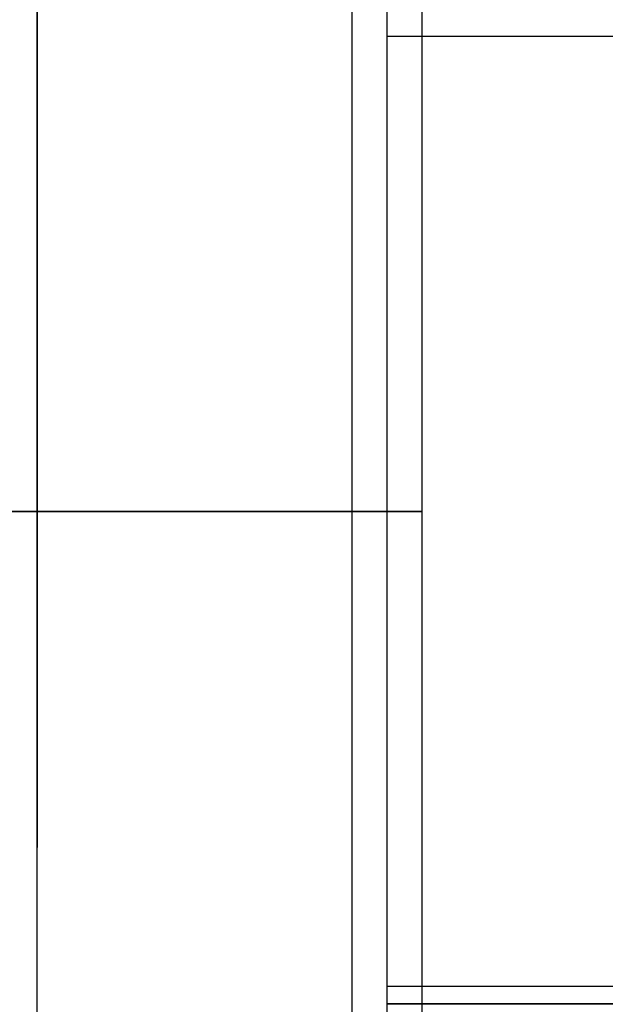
# Model space of a CAD drawing. Header units: millimetres. Extents: x -364 to 380, y -455 to 455.
# Tile 10 of 21: x 212 to 296, y -70 to 70. Entities that reach past the tile are written whole.
import ezdxf

# ---------------------------------------------------------------- set-up
doc = ezdxf.new("R2010")
doc.units = ezdxf.units.MM
doc.layers.add('MAIN-1', color=7, linetype='Continuous')
doc.layers.add('MAIN-2', color=7, linetype='Continuous')

msp = doc.modelspace()

# ---------------------------------------------------------------- linework, layer by layer
at = {"layer": 'MAIN-1'}
for p, q in [((265, 455), (265, -455)), ((300.45, 67.92), (265, 67.92)), ((270, 67.92), (270, 0)), ((270, 0), (270, -67.92)), ((270, 0), (265, 0)), ((300.45, -67.92), (265, -67.92)), ((377.5, -70.42), (265, -70.42))]:
    msp.add_line(p, q, dxfattribs=at)
at = {"layer": 'MAIN-2'}
for p, q in [((260, 450), (260, -450)), ((264.99, 331.23), (264.99, -81.12)), ((214.97, 285.88), (214.97, -48.07)), ((215, 156), (215, 0)), ((215, 0), (215, 128.8)), ((270, 72.92), (270, 67.92)), ((210, 0), (215, 0)), ((215, 0), (264.99, 0)), ((215, 0), (215, -31.39)), ((215, -48.07), (215, 0)), ((264.99, 0), (265, 0)), ((265, 0), (270, 0)), ((215, 0), (210, 0)), ((265, 0), (215, 0)), ((215, -31.39), (214.97, -31.39)), ((215, -71.1), (215, -31.39)), ((214.97, -48.07), (215, -48.07)), ((215, -156), (215, -48.07)), ((270, -67.92), (270, -72.92)), ((265, -70.42), (375, -70.42)), ((377.5, -70.42), (265, -70.42)), ((265, -70.42), (375, -70.42))]:
    msp.add_line(p, q, dxfattribs=at)

doc.saveas('drawing.dxf')
